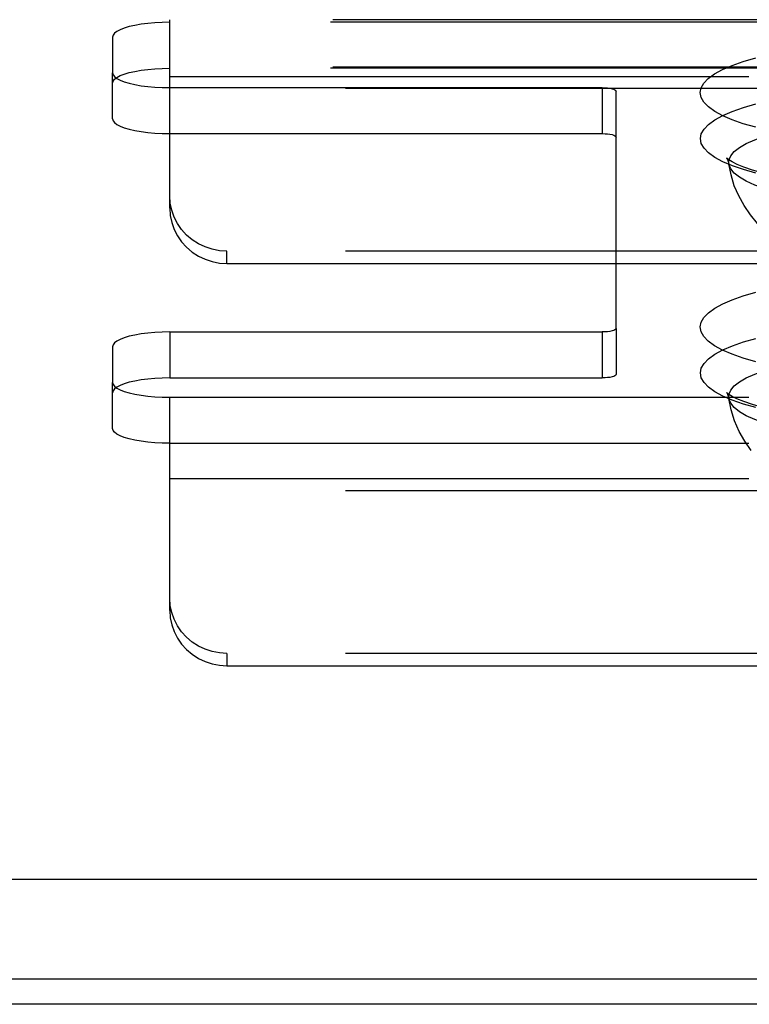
# Model space of a CAD drawing. Header units: inches. Extents: x 0 to 230, y 0 to 149.
# Tile 216 of 256: x 100.36 to 101.95, y 108.6 to 110.75. Entities that reach past the tile are written whole.
import ezdxf

# ---------------------------------------------------------------- set-up
doc = ezdxf.new("R2010")
doc.units = ezdxf.units.IN
doc.header["$LTSCALE"] = 12.648283
doc.header["$MEASUREMENT"] = 0
doc.linetypes.add('HIDDEN', pattern=[0.2, 0.1, -0.1])
doc.layers.get('0').update_dxf_attribs({"linetype": 'CONTINUOUS'})
doc.layers.add('DEFAULT_2', color=8, linetype='HIDDEN')
doc.layers.add('RIGHTHAND_DOOR_ASSEMBLY', color=7, linetype='CONTINUOUS')

msp = doc.modelspace()

# ---------------------------------------------------------------- linework, layer by layer
at = {"color": 7, "linetype": 'Continuous'}
for p, q in [((34.8393, 108.8716), (103.3705, 108.8716)), ((34.8549, 108.6533), (103.3549, 108.6533))]:
    msp.add_line(p, q, dxfattribs=at)
at = {"layer": 'DEFAULT_2', "color": 8, "linetype": 'HIDDEN'}
for p, q in [((100.6884, 110.7437), (100.6884, 110.7494)), ((104.8394, 110.7494), (100.6884, 110.7494)), ((100.6884, 110.3374), (100.6884, 110.7437)), ((104.8339, 110.7437), (100.6884, 110.7437)), ((100.5634, 110.7113), (100.5634, 110.6332)), ((100.5634, 110.5328), (100.5634, 110.6332)), ((104.8394, 110.6454), (100.6884, 110.6454)), ((104.8339, 110.6432), (100.6884, 110.6432)), ((100.6884, 110.6256), (104.8669, 110.6256)), ((100.6884, 110.6009), (101.6334, 110.6009)), ((104.8669, 110.5987), (100.6884, 110.5987)), ((101.6334, 110.6009), (101.6334, 110.5004)), ((101.6634, 110.0748), (101.6634, 110.5931)), ((100.6884, 110.5004), (101.6334, 110.5004)), ((100.8134, 110.2167), (100.8134, 110.2436)), ((104.8669, 110.2436), (100.8134, 110.2436)), ((100.8134, 110.2167), (104.8669, 110.2167)), ((101.6634, 110.0748), (101.6634, 109.9744)), ((100.6884, 110.0671), (100.6884, 109.9666)), ((100.6884, 110.0671), (101.6334, 110.0671)), ((101.6334, 110.0671), (101.6334, 109.9666)), ((100.5634, 110.0347), (100.5634, 109.9566)), ((100.6884, 109.9666), (101.6334, 109.9666)), ((100.5634, 109.8562), (100.5634, 109.9566)), ((100.6884, 109.4585), (100.6884, 109.9243)), ((100.6884, 109.9243), (104.8339, 109.9243)), ((100.6884, 109.8238), (104.8339, 109.8238)), ((100.6884, 109.7467), (104.8669, 109.7467)), ((104.8669, 109.7197), (100.6884, 109.7197)), ((100.8134, 109.3646), (100.8134, 109.3377)), ((104.8669, 109.3646), (100.8134, 109.3646)), ((100.8134, 109.3377), (104.8669, 109.3377))]:
    msp.add_line(p, q, dxfattribs=at)
for points in [[(100.6884, 110.7437), (100.6719, 110.7434), (100.656, 110.7426), (100.6406, 110.7412), (100.6259, 110.7394), (100.6123, 110.737), (100.6, 110.7342), (100.5892, 110.731), (100.5801, 110.7275), (100.5729, 110.7237), (100.5677, 110.7197), (100.5645, 110.7156), (100.5634, 110.7113)], [(101.9685, 110.5143), (101.9413, 110.5221), (101.9173, 110.5304), (101.8964, 110.5395), (101.8789, 110.549), (101.8652, 110.5589), (101.8553, 110.5691), (101.8493, 110.5795), (101.8472, 110.59), (101.8492, 110.6005), (101.8551, 110.611), (101.865, 110.6212), (101.8787, 110.6311), (101.8961, 110.6406), (101.917, 110.6496), (101.9412, 110.6581), (101.9685, 110.6659)], [(100.5634, 110.6109), (100.5645, 110.6151), (100.5677, 110.6193), (100.5729, 110.6233), (100.5801, 110.6271), (100.5892, 110.6306), (100.6, 110.6338), (100.6123, 110.6365), (100.6259, 110.6389), (100.6406, 110.6408), (100.656, 110.6421), (100.6719, 110.643), (100.6884, 110.6432)], [(100.5634, 110.6332), (100.5645, 110.629), (100.5677, 110.6249), (100.5729, 110.6209), (100.5801, 110.6171), (100.5892, 110.6135), (100.6, 110.6104), (100.6123, 110.6076), (100.6259, 110.6052), (100.6406, 110.6034), (100.656, 110.602), (100.6719, 110.6012), (100.6884, 110.6009)], [(101.6334, 110.6009), (101.6394, 110.6007), (101.6449, 110.6003), (101.6501, 110.5996), (101.6546, 110.5986), (101.6583, 110.5974), (101.6611, 110.5961), (101.6628, 110.5947), (101.6634, 110.5931)], [(101.9688, 110.4139), (101.9417, 110.4217), (101.9177, 110.43), (101.8968, 110.4391), (101.8793, 110.4486), (101.8656, 110.4585), (101.8557, 110.4687), (101.8497, 110.4791), (101.8477, 110.4896), (101.8496, 110.5001), (101.8556, 110.5105), (101.8654, 110.5207), (101.8791, 110.5306), (101.8965, 110.5401), (101.9173, 110.5491), (101.9416, 110.5576), (101.9688, 110.5653)], [(100.5634, 110.5328), (100.5645, 110.5285), (100.5677, 110.5244), (100.5729, 110.5204), (100.5801, 110.5166), (100.5892, 110.5131), (100.6, 110.5099), (100.6123, 110.5071), (100.6259, 110.5048), (100.6406, 110.5029), (100.656, 110.5015), (100.6719, 110.5007), (100.6884, 110.5004)], [(101.9098, 110.4342), (101.91, 110.4424), (101.9139, 110.4519), (101.9215, 110.4612), (101.9329, 110.4703), (101.9479, 110.479), (101.9663, 110.4872), (101.988, 110.495), (102.0126, 110.502), (102.04, 110.5084), (102.0697, 110.514), (102.1016, 110.5188), (102.1353, 110.5227), (102.1703, 110.5256), (102.2063, 110.5276), (102.2429, 110.5286), (102.2798, 110.5286), (102.3164, 110.5276), (102.3524, 110.5256), (102.3874, 110.5227), (102.421, 110.5188), (102.4529, 110.514), (102.4827, 110.5084), (102.5101, 110.502)], [(101.6334, 110.5004), (101.6394, 110.5003), (101.6449, 110.4998), (101.6501, 110.4991), (101.6546, 110.4982), (101.6583, 110.497), (101.6611, 110.4956), (101.6628, 110.4942), (101.6634, 110.4927)], [(101.9098, 110.4429), (101.906, 110.4458), (101.9049, 110.4468), (101.9058, 110.4456), (101.9079, 110.4414), (101.9098, 110.4342)], [(101.9845, 110.4141), (101.9614, 110.4206), (101.9426, 110.4271), (101.9277, 110.4332), (101.9168, 110.4386), (101.9098, 110.4429)], [(102.1156, 110.2238), (102.0953, 110.2296), (102.0763, 110.2362), (102.0588, 110.2435), (102.0417, 110.2519), (102.0246, 110.2617), (102.0074, 110.2735), (101.9896, 110.2878), (101.9725, 110.3044), (101.9569, 110.3229), (101.943, 110.3431), (101.9313, 110.3643), (101.9218, 110.3867), (101.9146, 110.4101), (101.9098, 110.4342)], [(102.0126, 110.3733), (101.988, 110.3804), (101.9663, 110.3881), (101.9479, 110.3963), (101.9329, 110.405), (101.9215, 110.4141), (101.9139, 110.4234), (101.91, 110.4329), (101.9098, 110.4342)], [(100.8134, 110.2436), (100.7969, 110.2446), (100.781, 110.2477), (100.7656, 110.2528), (100.7509, 110.2598), (100.7373, 110.2685), (100.725, 110.2789), (100.7142, 110.2908), (100.7051, 110.304), (100.6979, 110.3181), (100.6927, 110.3331), (100.6895, 110.3484), (100.6884, 110.3643)], [(100.6884, 110.3374), (100.6895, 110.3215), (100.6927, 110.3062), (100.6979, 110.2912), (100.7051, 110.277), (100.7142, 110.2639), (100.725, 110.252), (100.7373, 110.2416), (100.7509, 110.2328), (100.7656, 110.2259), (100.781, 110.2208), (100.7969, 110.2177), (100.8134, 110.2167)], [(101.9685, 110.0021), (101.9412, 110.0099), (101.917, 110.0183), (101.8961, 110.0274), (101.8787, 110.0369), (101.865, 110.0468), (101.8551, 110.057), (101.8492, 110.0674), (101.8472, 110.0779), (101.8493, 110.0885), (101.8553, 110.0989), (101.8652, 110.1091), (101.8789, 110.119), (101.8964, 110.1285), (101.9173, 110.1375), (101.9413, 110.1459), (101.9685, 110.1537)], [(101.6634, 110.0748), (101.6628, 110.0733), (101.6611, 110.0719), (101.6583, 110.0705), (101.6546, 110.0693), (101.6501, 110.0684), (101.6449, 110.0677), (101.6394, 110.0672), (101.6334, 110.0671)], [(100.6884, 110.0671), (100.6719, 110.0668), (100.656, 110.066), (100.6406, 110.0646), (100.6259, 110.0627), (100.6123, 110.0604), (100.6, 110.0576), (100.5892, 110.0544), (100.5801, 110.0509), (100.5729, 110.0471), (100.5677, 110.0431), (100.5645, 110.039), (100.5634, 110.0347)], [(101.9688, 109.9017), (101.9416, 109.9095), (101.9173, 109.9179), (101.8965, 109.927), (101.8791, 109.9365), (101.8654, 109.9464), (101.8556, 109.9566), (101.8496, 109.967), (101.8477, 109.9775), (101.8497, 109.988), (101.8557, 109.9984), (101.8656, 110.0086), (101.8793, 110.0185), (101.8968, 110.028), (101.9177, 110.037), (101.9417, 110.0454), (101.9688, 110.0531)], [(101.9098, 109.922), (101.91, 109.9302), (101.9139, 109.9397), (101.9215, 109.949), (101.9329, 109.9581), (101.9479, 109.9668), (101.9663, 109.975), (101.988, 109.9827), (102.0126, 109.9898)], [(100.6884, 109.9666), (100.6719, 109.9663), (100.656, 109.9655), (100.6406, 109.9642), (100.6259, 109.9623), (100.6123, 109.9599), (100.6, 109.9571), (100.5892, 109.954), (100.5801, 109.9504), (100.5729, 109.9466), (100.5677, 109.9426), (100.5645, 109.9385), (100.5634, 109.9343)], [(101.6634, 109.9744), (101.6628, 109.9728), (101.6611, 109.9714), (101.6583, 109.9701), (101.6546, 109.9689), (101.6501, 109.9679), (101.6449, 109.9672), (101.6394, 109.9668), (101.6334, 109.9666)], [(100.5634, 109.9566), (100.5645, 109.9524), (100.5677, 109.9483), (100.5729, 109.9442), (100.5801, 109.9404), (100.5892, 109.9369), (100.6, 109.9337), (100.6123, 109.931), (100.6259, 109.9286), (100.6406, 109.9267), (100.656, 109.9254), (100.6719, 109.9246), (100.6884, 109.9243)], [(101.9134, 109.9284), (101.9098, 109.9307), (101.906, 109.9336), (101.9049, 109.9346), (101.9058, 109.9333), (101.9079, 109.9292), (101.9098, 109.922)], [(102.5101, 109.861), (102.4827, 109.8547), (102.4529, 109.8491), (102.421, 109.8443), (102.3874, 109.8404), (102.3524, 109.8375), (102.3164, 109.8355), (102.2798, 109.8345), (102.2429, 109.8345), (102.2063, 109.8355), (102.1703, 109.8375), (102.1353, 109.8404), (102.1016, 109.8443), (102.0697, 109.8491), (102.04, 109.8547), (102.0126, 109.861), (101.988, 109.8681), (101.9663, 109.8758), (101.9479, 109.8841), (101.9329, 109.8928), (101.9215, 109.9019), (101.9139, 109.9112), (101.91, 109.9207), (101.9098, 109.922)], [(101.9588, 109.8082), (101.9446, 109.8282), (101.9325, 109.8497), (101.9225, 109.8726), (101.9149, 109.8968), (101.9098, 109.922)], [(102.5382, 109.9018), (102.5117, 109.8956), (102.4821, 109.8899), (102.4497, 109.8848), (102.4149, 109.8805), (102.3782, 109.877), (102.34, 109.8745), (102.3008, 109.873), (102.2612, 109.8725), (102.2215, 109.873), (102.1823, 109.8745), (102.1441, 109.8771), (102.1074, 109.8805), (102.0725, 109.8849), (102.0401, 109.89), (102.0104, 109.8957), (101.984, 109.902), (101.9612, 109.9085), (101.9423, 109.9149), (101.9276, 109.921), (101.9168, 109.9264), (101.9134, 109.9284)], [(100.6884, 109.8238), (100.6719, 109.8241), (100.656, 109.8249), (100.6406, 109.8263), (100.6259, 109.8281), (100.6123, 109.8305), (100.6, 109.8333), (100.5892, 109.8365), (100.5801, 109.84), (100.5729, 109.8438), (100.5677, 109.8478), (100.5645, 109.8519), (100.5634, 109.8562)], [(100.8134, 109.3646), (100.7969, 109.3657), (100.781, 109.3687), (100.7656, 109.3738), (100.7509, 109.3808), (100.7373, 109.3896), (100.725, 109.4), (100.7142, 109.4119), (100.7051, 109.425), (100.6979, 109.4392), (100.6927, 109.4541), (100.6895, 109.4695), (100.6884, 109.4854)], [(100.6884, 109.4585), (100.6895, 109.4426), (100.6927, 109.4272), (100.6979, 109.4123), (100.7051, 109.3981), (100.7142, 109.385), (100.725, 109.3731), (100.7373, 109.3627), (100.7509, 109.3539), (100.7656, 109.3469), (100.781, 109.3418), (100.7969, 109.3388), (100.8134, 109.3377)]]:
    msp.add_lwpolyline(points, dxfattribs=at)
at = {"layer": 'RIGHTHAND_DOOR_ASSEMBLY', "color": 3, "linetype": 'Continuous'}
msp.add_line((104.4361, 108.5979), (69.6496, 108.5979), dxfattribs=at)

doc.saveas('drawing.dxf')
